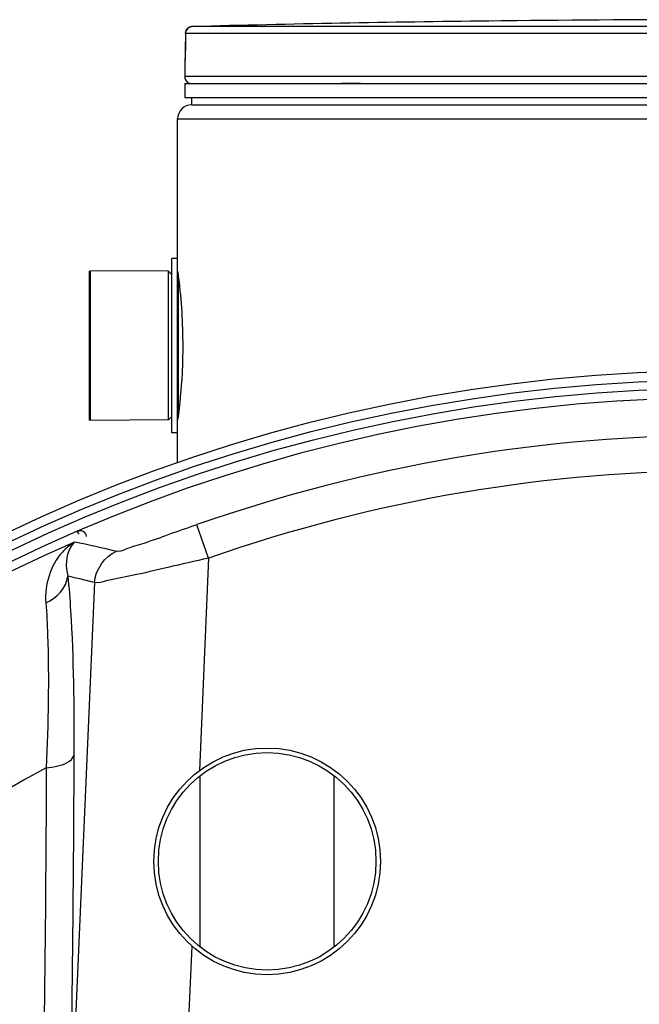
# Model space of a CAD drawing. Header units: millimetres. Extents: x 0 to 297, y 0 to 210.
# Tile 17 of 23: x 239.7 to 248.45, y 173.6 to 187.5. Entities that reach past the tile are written whole.
import ezdxf

# ---------------------------------------------------------------- set-up
doc = ezdxf.new("R2010")
doc.units = ezdxf.units.MM
doc.header["$LTSCALE"] = 16.335
doc.layers.get('0').update_dxf_attribs({"linetype": 'CONTINUOUS'})
for name, color, linetype in [('01_GLOBAL', 7, 'CONTINUOUS'), ('08_SURFACES', 7, 'CONTINUOUS'), ('AXES_REF', 7, 'CONTINUOUS')]:
    doc.layers.add(name, color=color, linetype=linetype)

msp = doc.modelspace()

# ---------------------------------------------------------------- linework, layer by layer
at = {"color": 7, "linetype": 'Continuous'}
for p, q in [((246.528, 187.482), (246.328, 187.48)), ((246.494, 187.482), (246.378, 187.48)), ((246.527, 187.482), (246.494, 187.482)), ((246.528, 187.482), (246.527, 187.482)), ((242.043, 187.302), (242.041, 187.077)), ((242.041, 187.077), (242.041, 187.059)), ((242.039, 186.958), (242.038, 186.948)), ((242.038, 186.948), (242.038, 186.94)), ((242.04, 186.982), (242.039, 186.969)), ((242.039, 186.969), (242.039, 186.958)), ((242.041, 187.025), (242.04, 187.01)), ((242.04, 187.01), (242.04, 186.995)), ((242.04, 186.995), (242.04, 186.982)), ((242.041, 187.059), (242.041, 187.042)), ((242.041, 187.042), (242.041, 187.025)), ((242.033, 186.901), (242.033, 186.699)), ((242.033, 186.599), (242.033, 186.399)), ((242.033, 186.599), (257.233, 186.599)), ((242.073, 186.599), (242.073, 186.603)), ((242.033, 186.399), (257.233, 186.399)), ((242.133, 186.299), (242.133, 186.399)), ((242.133, 186.299), (257.133, 186.299)), ((241.853, 181.669), (241.853, 184.129)), ((241.933, 184.129), (241.853, 184.129)), ((241.933, 181.669), (241.933, 184.129)), ((240.703, 181.844), (240.703, 183.954)), ((241.803, 183.949), (240.703, 183.954)), ((241.803, 181.849), (241.803, 183.949)), ((241.853, 183.899), (241.803, 183.949)), ((248.204, 182.115), (248.205, 182.112)), ((241.803, 181.849), (240.703, 181.844)), ((241.853, 181.899), (241.803, 181.849)), ((241.933, 181.669), (241.853, 181.669)), ((242.249, 174.41), (242.249, 176.828)), ((244.144, 174.41), (244.144, 176.828))]:
    msp.add_line(p, q, dxfattribs=at)
at = {"color": 9, "linetype": 'Continuous'}
for p, q in [((246.528, 187.482), (246.528, 187.482)), ((249.244, 187.402), (242.14, 187.402)), ((242.043, 187.302), (242.042, 187.077)), ((242.043, 187.302), (242.043, 187.302)), ((249.239, 187.302), (242.043, 187.302)), ((242.042, 187.077), (242.041, 187.077)), ((242.035, 186.901), (242.033, 186.901)), ((257.233, 186.699), (242.033, 186.699)), ((242.073, 186.603), (242.105, 186.603)), ((244.24, 186.603), (244.513, 186.603)), ((241.943, 181.925), (241.943, 183.873)), ((240.515, 180.266), (240.541, 180.235)), ((242.371, 179.9), (242.206, 180.371)), ((242.371, 179.9), (242.24, 176.902)), ((240.761, 179.555), (240.403, 171.354)), ((242.132, 174.424), (241.646, 163.29))]:
    msp.add_line(p, q, dxfattribs=at)
at = {"color": 7, "linetype": 'Continuous'}
msp.add_lwpolyline([(242.038, 186.94), (242.037, 186.932), (242.037, 186.929), (242.037, 186.927), (242.037, 186.924), (242.037, 186.922), (242.037, 186.92), (242.036, 186.919), (242.036, 186.919)], dxfattribs=at)
for centre, radius in [((249.633, 159.159), 23.39), ((249.633, 159.159), 23.14), ((243.197, 175.619), 1.6), ((243.197, 175.619), 1.536)]:
    msp.add_circle(centre, radius, dxfattribs=at)
at = {"color": 9, "linetype": 'Continuous'}
msp.add_circle((249.633, 159.159), 23.258, dxfattribs=at)
at = {"color": 7, "linetype": 'Continuous'}
for centre, radius, start, end in [((249.633, -101.351), 288.85, 89.3842, 90.6158), ((242.143, 187.302), 0.1, 91.4864, 179.6289), ((249.633, -101.351), 288.85, 90.65548, 91.48637), ((242.133, 186.901), 0.1, 163.0533, 180), ((242.133, 186.699), 0.1, 180, 235.7356), ((242.099, 186.603), 0.026, 148.6217, 180), ((249.633, 159.159), 23, 262.157, 262.0955), ((240.567, 180.204), 0.08, 0, 130)]:
    msp.add_arc(centre, radius, start, end, dxfattribs=at)
at = {"color": 9, "linetype": 'Continuous'}
for centre, radius, start, end in [((242.142, 187.303), 0.0986, 111.8962, 113.7511), ((242.143, 187.302), 0.1, 106.3401, 111.8887), ((242.143, 187.301), 0.101, 102.4075, 106.3459), ((242.143, 187.301), 0.101, 98.984, 102.4091), ((242.143, 187.302), 0.0992, 91.5127, 99.0001), ((242.135, 186.901), 0.1, 169.2575, 179.9612), ((249.633, 159.159), 22.475, 70.7047, 109.2953), ((249.633, 159.159), 21.975, 70.7047, 109.2953), ((249.633, 159.159), 22.878, 113.5873, 261.134), ((233.866, 148.898), 31.92, 76.9581, 78.0437), ((233.401, 149.251), 31.185, 76.3494, 77.0647)]:
    msp.add_arc(centre, radius, start, end, dxfattribs=at)
for points in [[(242.043, 187.302), (242.043, 187.338), (242.069, 187.378), (242.103, 187.393)], [(240.761, 179.555), (240.769, 179.734), (240.903, 179.926), (241.069, 179.995)], [(240.072, 179.27), (240.224, 179.328), (240.367, 179.483), (240.382, 179.644)]]:
    msp.add_open_spline(points, degree=3, dxfattribs=at)
for points, knots in [([(242.042, 187.077), (242.041, 187.048), (242.041, 187.01), (242.039, 186.973), (242.039, 186.965)], [0, 0, 0, 0, 0.781563, 1, 1, 1, 1]), ([(242.039, 186.965), (242.039, 186.949), (242.032, 186.936), (242.04, 186.902), (242.035, 186.901)], [0, 0, 0, 0, 0.737793, 1, 1, 1, 1]), ([(242.206, 180.371), (242.074, 180.325), (241.823, 180.239), (241.484, 180.111), (241.241, 180.048), (241.109, 179.985), (241.069, 179.995)], [0, 0, 0, 0, 0.351847, 0.665154, 0.896249, 1, 1, 1, 1]), ([(240.478, 180.126), (240.415, 180.087), (240.161, 179.88), (240.052, 179.52), (240.072, 179.27)], [0, 0, 0, 0, 0.227163, 1, 1, 1, 1]), ([(240.478, 180.126), (240.454, 180.103), (240.352, 179.966), (240.349, 179.775), (240.382, 179.644)], [0, 0, 0, 0, 0.197709, 1, 1, 1, 1]), ([(242.371, 179.9), (242.179, 179.856), (241.818, 179.775), (241.336, 179.657), (240.994, 179.6), (240.815, 179.545), (240.761, 179.555)], [0, 0, 0, 0, 0.359463, 0.673757, 0.899264, 1, 1, 1, 1]), ([(240.382, 179.644), (240.399, 179.482), (240.463, 178.641), (240.47, 177.798), (240.468, 177.119)], [0, 0, 0, 0, 0.194185, 1, 1, 1, 1]), ([(240.072, 179.27), (240.085, 179.119), (240.123, 178.343), (240.104, 177.564), (240.079, 176.938)], [0, 0, 0, 0, 0.194424, 1, 1, 1, 1]), ([(240.079, 176.938), (240.128, 176.943), (240.263, 176.964), (240.445, 177.025), (240.468, 177.119)], [0, 0, 0, 0, 0.336112, 1, 1, 1, 1]), ([(240.468, 177.119), (240.466, 176.649), (240.455, 174.727), (240.429, 172.805), (240.403, 171.354)], [0, 0, 0, 0, 0.244793, 1, 1, 1, 1]), ([(240.079, 176.938), (240.077, 176.473), (240.066, 174.573), (240.041, 172.673), (240.015, 171.238)], [0, 0, 0, 0, 0.244797, 1, 1, 1, 1])]:
    msp.add_open_spline(points, degree=3, knots=knots, dxfattribs=at)
at = {"color": 7, "linetype": 'Continuous'}
for points, knots in [([(241.933, 183.948), (241.937, 183.916), (241.983, 183.568), (242.005, 183.217), (242.005, 182.899)], [0, 0, 0, 0, 0.091641, 1, 1, 1, 1]), ([(242.005, 182.899), (242.005, 182.769), (241.996, 182.419), (241.963, 182.069), (241.933, 181.851)], [0, 0, 0, 0, 0.37009, 1, 1, 1, 1])]:
    msp.add_open_spline(points, degree=3, knots=knots, dxfattribs=at)
at = {"layer": '01_GLOBAL', "color": 7, "linetype": 'Continuous'}
for p, q in [((242.133, 186.299), (257.133, 186.299)), ((241.933, 184.129), (241.933, 186.099)), ((241.933, 181.245), (241.933, 181.669))]:
    msp.add_line(p, q, dxfattribs=at)
at = {"layer": '01_GLOBAL', "color": 9, "linetype": 'Continuous'}
msp.add_line((241.933, 186.099), (257.333, 186.099), dxfattribs=at)
at = {"layer": '01_GLOBAL', "color": 7, "linetype": 'Continuous'}
msp.add_arc((242.133, 186.099), 0.2, 90, 180, dxfattribs=at)
at = {"layer": '08_SURFACES', "color": 9, "linetype": 'Continuous'}
msp.add_arc((249.633, 159.159), 20.184, 118.2519, 179.7161, dxfattribs=at)
at = {"layer": 'AXES_REF', "color": 7, "linetype": 'Continuous'}
for p, q in [((240.683, 183.949), (240.683, 181.849)), ((240.683, 183.949), (240.703, 183.949)), ((240.683, 181.849), (240.703, 181.849))]:
    msp.add_line(p, q, dxfattribs=at)

doc.saveas('drawing.dxf')
